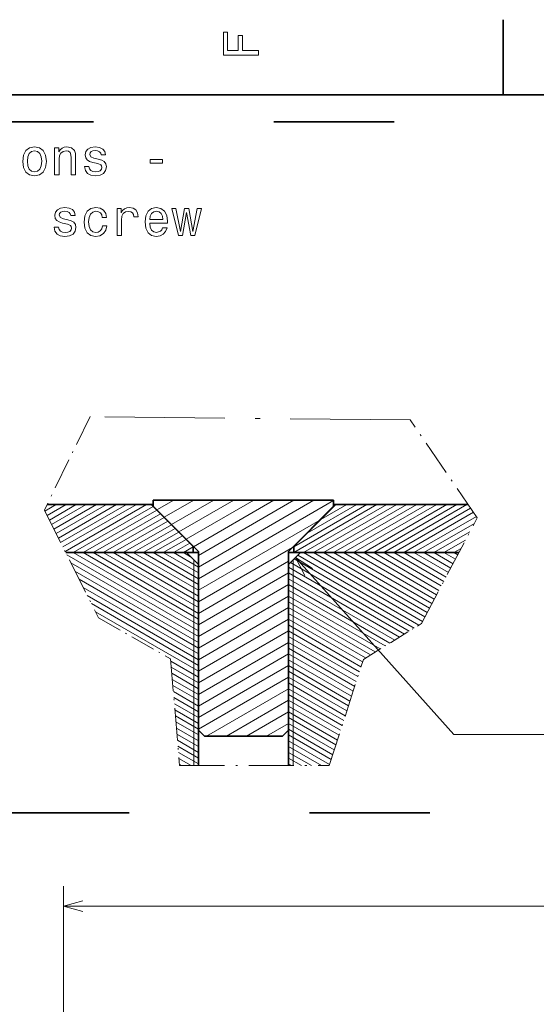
# Model space of a CAD drawing. Extents: x 0 to 420, y 0 to 297.
# Tile 6 of 21: x 109 to 161, y 196 to 294. Entities that reach past the tile are written whole.
import ezdxf

# ---------------------------------------------------------------- set-up
doc = ezdxf.new("R2010")
doc.units = 0
doc.linetypes.add('DASHDOT', pattern=[18.5, 12, -3, 0.5, -3])
doc.linetypes.add('DASHSPACE', pattern=[30, 12, -18])

msp = doc.modelspace()

# ---------------------------------------------------------------- linework, layer by layer
at = {"color": 7, "lineweight": 35}
for p, q in [((157.5, 287), (157.5, 294.5)), ((410, 287), (10, 287)), ((122.584335, 245.97583), (122.584335, 246.575836)), ((122.584335, 246.575836), (140.584335, 246.575836)), ((140.584335, 245.97583), (140.584335, 246.575836)), ((111.97728, 246.155838), (122.359337, 246.155838)), ((126.559334, 241.955841), (122.359337, 246.155838)), ((122.584389, 246.155838), (122.359337, 246.155838)), ((127.084335, 241.47583), (122.584335, 245.97583)), ((136.084335, 241.47583), (140.584335, 245.97583)), ((136.609329, 241.955841), (140.809341, 246.155838)), ((140.809341, 246.155838), (140.584274, 246.155838)), ((140.809341, 246.155838), (154.013748, 246.155838)), ((126.559334, 241.355835), (126.559334, 241.955841)), ((126.605095, 241.955841), (126.559334, 241.955841)), ((136.609329, 241.955841), (136.563583, 241.955841)), ((136.609329, 241.355835), (136.609329, 241.955841)), ((113.840866, 241.355835), (126.559334, 241.355835)), ((113.840866, 241.355835), (125.884338, 241.355835)), ((127.084351, 241.355835), (125.884338, 241.355835)), ((127.084335, 240.155838), (125.884338, 241.355835)), ((127.084373, 241.355835), (126.559334, 241.355835)), ((127.084335, 223.655838), (127.084335, 241.47583)), ((136.609329, 241.355835), (136.08429, 241.355835)), ((137.284332, 241.355835), (136.08432, 241.355835)), ((136.084335, 223.655838), (136.084335, 241.47583)), ((136.084335, 240.155838), (137.284332, 241.355835)), ((136.609329, 241.355835), (153.093735, 241.355835)), ((137.284332, 241.355835), (153.093735, 241.355835)), ((127.084335, 220.11644), (127.084335, 240.155838)), ((136.084335, 220.11644), (136.084335, 240.155838)), ((127.684334, 223.055832), (127.084335, 223.655838)), ((127.684334, 223.055832), (135.484329, 223.055832)), ((135.484329, 223.055832), (136.084335, 223.655838))]:
    msp.add_line(p, q, dxfattribs=at)
at = {"color": 7, "linetype": 'DASHSPACE', "lineweight": 35}
for p, q in [((14.627411, 284.30307), (240.177673, 284.30307)), ((240.177673, 215.401825), (14.627411, 215.401825))]:
    msp.add_line(p, q, dxfattribs=at)
at = {"color": 7, "linetype": 'DASHDOT', "lineweight": 13, "ltscale": 0.259394}
msp.add_line((116.27919, 254.917007), (111.706039, 245.603439), dxfattribs=at)
at = {"color": 7, "linetype": 'DASHDOT', "lineweight": 13}
msp.add_line((148.235489, 254.582382), (116.27919, 254.917007), dxfattribs=at)
at = {"color": 7, "linetype": 'DASHDOT', "lineweight": 13, "ltscale": 0.29585}
msp.add_line((154.927994, 244.822586), (148.235489, 254.582382), dxfattribs=at)
at = {"color": 7, "lineweight": 13}
for p, q in [((122.584335, 246.551987), (122.625641, 246.575836)), ((122.951118, 245.609055), (124.625641, 246.575836)), ((123.683174, 244.876999), (126.625641, 246.575836)), ((124.415222, 244.144943), (128.625641, 246.575836)), ((125.14727, 243.412903), (130.625641, 246.575836)), ((125.879326, 242.680847), (132.625641, 246.575836)), ((126.611374, 241.948792), (134.625641, 246.575836)), ((127.084335, 239.91246), (138.625641, 246.575836)), ((127.084335, 241.067154), (136.625641, 246.575836)), ((127.084335, 238.757751), (140.584335, 246.551987)), ((111.758972, 245.498108), (112.898178, 246.155838)), ((111.983887, 245.050613), (113.898178, 246.155838)), ((112.208794, 244.603119), (114.898178, 246.155838)), ((112.433708, 244.155624), (115.898178, 246.155838)), ((112.658615, 243.708115), (116.898178, 246.155838)), ((112.88353, 243.26062), (117.898178, 246.155838)), ((113.108437, 242.813126), (118.898178, 246.155838)), ((113.333344, 242.365631), (119.898178, 246.155838)), ((113.558258, 241.918121), (120.898178, 246.155838)), ((113.783165, 241.470627), (121.898178, 246.155838)), ((114.584335, 241.355835), (122.556564, 245.958603)), ((115.584335, 241.355835), (122.922592, 245.592575)), ((136.609329, 241.37027), (144.898178, 246.155838)), ((136.609329, 241.947617), (143.898178, 246.155838)), ((137.584335, 241.355835), (145.898178, 246.155838)), ((137.955917, 243.302414), (142.898178, 246.155838)), ((138.584335, 241.355835), (146.898178, 246.155838)), ((139.321945, 244.668442), (141.898178, 246.155838)), ((139.584335, 241.355835), (147.898178, 246.155838)), ((140.584335, 241.355835), (148.898178, 246.155838)), ((140.687973, 246.03447), (140.898178, 246.155838)), ((141.584335, 241.355835), (149.898178, 246.155838)), ((142.584335, 241.355835), (150.898178, 246.155838)), ((143.584335, 241.355835), (151.898178, 246.155838)), ((144.584335, 241.355835), (152.898178, 246.155838)), ((145.584335, 241.355835), (153.898178, 246.155838)), ((146.584335, 241.355835), (154.264587, 245.790039)), ((116.584335, 241.355835), (123.28862, 245.226547)), ((117.584335, 241.355835), (123.65464, 244.860535)), ((118.584335, 241.355835), (124.020668, 244.494507)), ((127.084335, 237.603058), (139.215469, 244.606979)), ((147.584335, 241.355835), (154.548203, 245.376434)), ((148.584335, 241.355835), (154.831818, 244.96283)), ((119.584335, 241.355835), (124.386696, 244.128479)), ((120.584335, 241.355835), (124.752716, 243.762451)), ((149.584335, 241.355835), (154.637299, 244.273163)), ((121.584335, 241.355835), (125.118744, 243.396423)), ((122.584335, 241.355835), (125.484772, 243.030396)), ((123.584335, 241.355835), (125.850792, 242.664383)), ((150.584335, 241.355835), (154.197449, 243.441864)), ((151.584335, 241.355835), (153.757614, 242.61058)), ((124.584335, 241.355835), (126.21682, 242.298355)), ((125.584335, 241.355835), (126.559334, 241.918747)), ((127.084335, 236.448364), (136.483429, 241.874924)), ((152.584335, 241.355835), (153.31778, 241.779297)), ((127.084335, 233.561615), (113.945724, 241.147186)), ((127.084335, 234.138962), (114.584335, 241.355835)), ((127.084335, 234.716309), (115.584335, 241.355835)), ((127.084335, 235.293655), (116.584335, 241.355835)), ((127.084335, 235.871002), (117.584335, 241.355835)), ((127.084335, 236.448364), (118.584335, 241.355835)), ((127.084335, 237.025711), (119.584335, 241.355835)), ((127.084335, 237.603058), (120.584335, 241.355835)), ((127.084335, 238.180405), (121.584335, 241.355835)), ((127.084335, 238.757751), (122.584335, 241.355835)), ((127.084335, 239.335114), (123.584335, 241.355835)), ((127.084335, 239.91246), (124.584335, 241.355835)), ((126.294144, 240.94603), (125.584335, 241.355835)), ((126.634338, 220.11644), (126.634338, 240.605835)), ((136.534332, 220.11644), (136.534332, 240.605835)), ((148.617889, 233.830902), (136.662094, 240.733597)), ((149.101944, 234.128784), (137.028122, 241.099625)), ((149.464584, 234.496765), (137.584335, 241.355835)), ((149.698578, 234.939026), (138.584335, 241.355835)), ((149.932587, 235.381271), (139.584335, 241.355835)), ((150.16658, 235.823532), (140.584335, 241.355835)), ((150.400574, 236.265778), (141.584335, 241.355835)), ((150.634567, 236.708038), (142.584335, 241.355835)), ((150.868561, 237.150284), (143.584335, 241.355835)), ((151.102554, 237.592529), (144.584335, 241.355835)), ((151.336563, 238.03479), (145.584335, 241.355835)), ((151.570557, 238.477036), (146.584335, 241.355835)), ((151.80455, 238.919296), (147.584335, 241.355835)), ((152.038544, 239.361542), (148.584335, 241.355835)), ((152.272537, 239.803802), (149.584335, 241.355835)), ((152.506546, 240.246048), (150.584335, 241.355835)), ((152.74054, 240.688309), (151.584335, 241.355835)), ((152.974533, 241.130554), (152.584335, 241.355835)), ((127.084335, 232.984253), (114.354523, 240.333817)), ((127.084335, 235.293655), (136.084335, 240.489807)), ((147.649765, 233.235153), (136.084335, 239.91246)), ((148.133835, 233.533035), (136.296066, 240.367569)), ((127.084335, 232.406906), (114.763313, 239.520447)), ((127.084335, 231.829559), (115.172112, 238.707077)), ((127.084335, 234.138962), (136.084335, 239.335114)), ((147.16571, 232.937271), (136.084335, 239.335114)), ((146.681656, 232.639389), (136.084335, 238.757751)), ((127.084335, 231.252213), (115.580902, 237.893723)), ((127.084335, 232.984253), (136.084335, 238.180405)), ((146.197601, 232.341522), (136.084335, 238.180405)), ((127.084335, 230.67485), (115.9897, 237.080353)), ((127.084335, 231.829559), (136.084335, 237.025711)), ((145.713531, 232.04364), (136.084335, 237.603058)), ((145.229477, 231.745758), (136.084335, 237.025711)), ((127.084335, 230.097504), (116.398491, 236.266983)), ((127.084335, 230.67485), (136.084335, 235.871002)), ((144.745422, 231.447876), (136.084335, 236.448364)), ((144.261353, 231.149994), (136.084335, 235.871002)), ((127.084335, 229.520157), (116.807281, 235.453613)), ((127.084335, 229.520157), (136.084335, 234.716309)), ((143.777298, 230.852127), (136.084335, 235.293655)), ((143.467621, 230.453568), (136.084335, 234.716309)), ((143.311234, 229.966507), (136.084335, 234.138962)), ((127.084335, 228.365448), (136.084335, 233.561615)), ((143.154861, 229.479431), (136.084335, 233.561615)), ((142.998489, 228.992371), (136.084335, 232.984253)), ((127.084335, 227.210754), (136.084335, 232.406906)), ((142.842117, 228.50531), (136.084335, 232.406906)), ((142.68573, 228.018234), (136.084335, 231.829559)), ((127.084335, 226.056061), (136.084335, 231.252213)), ((142.529358, 227.531174), (136.084335, 231.252213)), ((127.084335, 228.94281), (124.329826, 230.533127)), ((127.084335, 228.365448), (124.380646, 229.926422)), ((127.084335, 224.901352), (136.084335, 230.097504)), ((142.372986, 227.044098), (136.084335, 230.67485)), ((142.216614, 226.557037), (136.084335, 230.097504)), ((127.084335, 227.788101), (124.431473, 229.319733)), ((127.084335, 223.746658), (136.084335, 228.94281)), ((142.060226, 226.069962), (136.084335, 229.520157)), ((141.903854, 225.582901), (136.084335, 228.94281)), ((127.084335, 227.210754), (124.4823, 228.713043)), ((127.084335, 226.633408), (124.533127, 228.106354)), ((141.747482, 225.09584), (136.084335, 228.365448)), ((127.084335, 226.056061), (124.583954, 227.499649)), ((127.084335, 225.478699), (124.634773, 226.89296)), ((127.887802, 223.055832), (136.084335, 227.788101)), ((141.59111, 224.608765), (136.084335, 227.788101)), ((141.434723, 224.121704), (136.084335, 227.210754)), ((127.084335, 224.901352), (124.6856, 226.28627)), ((129.887802, 223.055832), (136.084335, 226.633408)), ((141.278351, 223.634644), (136.084335, 226.633408)), ((141.121979, 223.147568), (136.084335, 226.056061)), ((127.084335, 224.324005), (124.736427, 225.679565)), ((127.084335, 223.746658), (124.787247, 225.072876)), ((131.887802, 223.055832), (136.084335, 225.478699)), ((140.965607, 222.660507), (136.084335, 225.478699)), ((140.809235, 222.173431), (136.084335, 224.901352)), ((127.084335, 223.169312), (124.838074, 224.466187)), ((133.887802, 223.055832), (136.084335, 224.324005)), ((140.652847, 221.686371), (136.084335, 224.324005)), ((127.084335, 222.591949), (124.888901, 223.859482)), ((127.084335, 222.014603), (124.939728, 223.252792)), ((140.496475, 221.19931), (136.084335, 223.746658)), ((140.340103, 220.712234), (136.084335, 223.169312)), ((127.084335, 221.437256), (124.990547, 222.646103)), ((127.084335, 220.859894), (125.041374, 222.039398)), ((140.183731, 220.225174), (136.084335, 222.591949)), ((139.372055, 220.11644), (136.084335, 222.014603)), ((127.084335, 220.282547), (125.092201, 221.432709)), ((138.372055, 220.11644), (136.084335, 221.437256)), ((126.372047, 220.11644), (125.143028, 220.826019)), ((125.372047, 220.11644), (125.193848, 220.21933)), ((137.372055, 220.11644), (136.084335, 220.859894)), ((136.372055, 220.11644), (136.084335, 220.282547)), ((113.633186, 157.590347), (113.633186, 208.096863)), ((113.633186, 206.096863), (261.633179, 206.096863))]:
    msp.add_line(p, q, dxfattribs=at)
at = {"color": 7, "linetype": 'DASHDOT', "lineweight": 13, "ltscale": 0.301167}
msp.add_line((111.706039, 245.603439), (117.115799, 234.839767), dxfattribs=at)
at = {"color": 7, "linetype": 'DASHDOT', "lineweight": 13, "ltscale": 0.298126}
msp.add_line((149.350967, 234.282028), (154.927994, 244.822586), dxfattribs=at)
at = {"color": 7, "linetype": 'DASHDOT', "lineweight": 13, "ltscale": 0.20666}
msp.add_line((117.115799, 234.839767), (124.310104, 230.768509), dxfattribs=at)
at = {"color": 7, "linetype": 'DASHDOT', "lineweight": 13, "ltscale": 0.17026}
msp.add_line((143.550827, 230.712753), (149.350967, 234.282028), dxfattribs=at)
at = {"color": 7, "linetype": 'DASHDOT', "lineweight": 13, "ltscale": 0.267235}
msp.add_line((124.310104, 230.768509), (125.202469, 220.11644), dxfattribs=at)
at = {"color": 7, "linetype": 'DASHDOT', "lineweight": 13, "ltscale": 0.278226}
msp.add_line((140.148819, 220.11644), (143.550827, 230.712753), dxfattribs=at)
at = {"color": 7, "linetype": 'DASHDOT', "lineweight": 13, "ltscale": 0.373659}
msp.add_line((125.202469, 220.11644), (140.148819, 220.11644), dxfattribs=at)
at = {"color": 7, "lineweight": 13}
for points in [[(133.083206, 290.966156), (133.083206, 291.43515), (131.474411, 291.43515), (131.474411, 292.907776), (131.055832, 292.907776), (131.055832, 291.43515), (130.006836, 291.43515), (130.006836, 293.245697), (129.583206, 293.245697), (129.583206, 290.966156)], [(109.559303, 280.37265), (109.639992, 279.757355), (109.871979, 279.303467), (110.240135, 279.021057), (110.734375, 278.925232), (111.223564, 279.021057), (111.591721, 279.298431), (111.823708, 279.752319), (111.909447, 280.37265), (111.823708, 280.987915), (111.591721, 281.446838), (111.223564, 281.724213), (110.734375, 281.825104), (110.240135, 281.724213), (109.871979, 281.441803), (109.639992, 280.987915)], [(112.726448, 279.021057), (113.170258, 279.021057), (113.170258, 280.584473), (113.215645, 280.942535), (113.3619, 281.204773), (113.588844, 281.36615), (113.891434, 281.426666), (114.133514, 281.376251), (114.284805, 281.240082), (114.360458, 281.013123), (114.385674, 280.710541), (114.385674, 279.021057), (114.829475, 279.021057), (114.829475, 280.801331), (114.809303, 281.159393), (114.718529, 281.45694), (114.420975, 281.729279), (113.957001, 281.825104), (113.699791, 281.789795), (113.482933, 281.69397), (113.296333, 281.532593), (113.150085, 281.315735), (113.150085, 281.729279), (112.726448, 281.729279)], [(117.088844, 280.599579), (116.660172, 280.700439), (116.342445, 280.816437), (116.236542, 281.053467), (116.2668, 281.21991), (116.372711, 281.340942), (116.544174, 281.416595), (116.791298, 281.446838), (117.028328, 281.416595), (117.214928, 281.325806), (117.335968, 281.189636), (117.386398, 281.008087), (117.820114, 281.008087), (117.820114, 281.018188), (117.744469, 281.345978), (117.537697, 281.60318), (117.214928, 281.764587), (116.791298, 281.825104), (116.362625, 281.764587), (116.049942, 281.598145), (115.853256, 281.351013), (115.79274, 281.038361), (115.838127, 280.735748), (115.97934, 280.523926), (116.211327, 280.37265), (116.549217, 280.266724), (117.043457, 280.145691), (117.346054, 280.019623), (117.426743, 279.918762), (117.457001, 279.767456), (117.411613, 279.580841), (117.290573, 279.439636), (117.093887, 279.348877), (116.831642, 279.318604), (116.554268, 279.348877), (116.352531, 279.454773), (116.21637, 279.626251), (116.160889, 279.863281), (115.732216, 279.863281), (115.802826, 279.459808), (116.009598, 279.167297), (116.337402, 278.990784), (116.791298, 278.925232), (117.265358, 278.990784), (117.613342, 279.167297), (117.825157, 279.449738), (117.900803, 279.817902), (117.845329, 280.13562), (117.688988, 280.352478), (117.431786, 280.493683)], [(110.013191, 280.377686), (110.058578, 280.831573), (110.199791, 281.159393), (110.426735, 281.361115), (110.734375, 281.431732), (111.036964, 281.361115), (111.263916, 281.164429), (111.405121, 280.831573), (111.455559, 280.377686), (111.405121, 279.918762), (111.263916, 279.585907), (111.036964, 279.384155), (110.734375, 279.318604), (110.426735, 279.384155), (110.199791, 279.585907), (110.058578, 279.918762)], [(122.26825, 280.175964), (123.488708, 280.175964), (123.488708, 280.574371), (122.26825, 280.574371)], [(114.052818, 274.552734), (113.624146, 274.653595), (113.306419, 274.769592), (113.200516, 275.006622), (113.230774, 275.173065), (113.336685, 275.294098), (113.508148, 275.369751), (113.755272, 275.399994), (113.992302, 275.369751), (114.178902, 275.278961), (114.299942, 275.142792), (114.350372, 274.961243), (114.784088, 274.961243), (114.784088, 274.971344), (114.708443, 275.299133), (114.501671, 275.556335), (114.178902, 275.717743), (113.755272, 275.778259), (113.326599, 275.717743), (113.013916, 275.5513), (112.81723, 275.304169), (112.756714, 274.991516), (112.802101, 274.688904), (112.943314, 274.477081), (113.175301, 274.325806), (113.513191, 274.219879), (114.007431, 274.098846), (114.310028, 273.972778), (114.390717, 273.871918), (114.420975, 273.720612), (114.375587, 273.533997), (114.254547, 273.392792), (114.057861, 273.302032), (113.795616, 273.271759), (113.518242, 273.302032), (113.316505, 273.407928), (113.180344, 273.579407), (113.124863, 273.816437), (112.69619, 273.816437), (112.7668, 273.412964), (112.973572, 273.120453), (113.301376, 272.943939), (113.755272, 272.878387), (114.229332, 272.943939), (114.577316, 273.120453), (114.789131, 273.402893), (114.864777, 273.771057), (114.809303, 274.088776), (114.652962, 274.305634), (114.39576, 274.446838)], [(117.487259, 274.784729), (117.926025, 274.784729), (117.835243, 275.188202), (117.618385, 275.50592), (117.280487, 275.702606), (116.841728, 275.778259), (116.357582, 275.677368), (115.989426, 275.394958), (115.757431, 274.936035), (115.676743, 274.32074), (115.752388, 273.71051), (115.97934, 273.256622), (116.337402, 272.974213), (116.826599, 272.878387), (117.260315, 272.954041), (117.598213, 273.165863), (117.8302, 273.498718), (117.931068, 273.942505), (117.507431, 273.942505), (117.431786, 273.660095), (117.290573, 273.448273), (117.088844, 273.317139), (116.841728, 273.276794), (116.534088, 273.342377), (116.312187, 273.544098), (116.176025, 273.871918), (116.13063, 274.335876), (116.176025, 274.789764), (116.31723, 275.117584), (116.544174, 275.319305), (116.841728, 275.389923), (117.103973, 275.344543), (117.300659, 275.228546), (117.431786, 275.036896)], [(118.964928, 272.974213), (119.408737, 272.974213), (119.408737, 274.522491), (119.454124, 274.895691), (119.590294, 275.162964), (119.812195, 275.324371), (120.109741, 275.379822), (120.331642, 275.344543), (120.49807, 275.243652), (120.598938, 275.072205), (120.634239, 274.84021), (121.083084, 274.84021), (121.022568, 275.248718), (120.85614, 275.541229), (120.578766, 275.717743), (120.200523, 275.778259), (119.943314, 275.737915), (119.721413, 275.637024), (119.524727, 275.465576), (119.368385, 275.233582), (119.368385, 275.682434), (118.964928, 275.682434)], [(122.222855, 274.199707), (123.998077, 274.199707), (124.00312, 274.406494), (123.922424, 274.98645), (123.700523, 275.420166), (123.347496, 275.682434), (122.878479, 275.778259), (122.41954, 275.677368), (122.066521, 275.394958), (121.839569, 274.936035), (121.758881, 274.330841), (121.834526, 273.71051), (122.061478, 273.256622), (122.409454, 272.974213), (122.86335, 272.878387), (123.256721, 272.943939), (123.579483, 273.115417), (123.816521, 273.387756), (123.952682, 273.750854), (123.513924, 273.750854), (123.423149, 273.549133), (123.292023, 273.397858), (122.918823, 273.276794), (122.631363, 273.332275), (122.414497, 273.508789), (122.273293, 273.796265), (122.222855, 274.184601)], [(122.222855, 274.572906), (122.278336, 274.920898), (122.414497, 275.178101), (122.621269, 275.334442), (122.893608, 275.389923), (123.160896, 275.334442), (123.367668, 275.178101), (123.493752, 274.920898), (123.539139, 274.572906)], [(125.511047, 272.974213), (125.914505, 275.273926), (126.317963, 272.974213), (126.741592, 272.974213), (127.407295, 275.682434), (126.978622, 275.682434), (126.529778, 273.382721), (126.131363, 275.682434), (125.692604, 275.682434), (125.294189, 273.382721), (124.845337, 275.682434), (124.421707, 275.682434), (125.087418, 272.974213)]]:
    msp.add_lwpolyline(points, close=True, dxfattribs=at)
for points in [[(136.793549, 240.865036), (152.584335, 223.215347), (239.162018, 223.215347)], [(138.467422, 239.770447), (136.793549, 240.865036), (137.695862, 239.080154)], [(115.565033, 206.614502), (113.633186, 206.096863), (115.565033, 205.579224)]]:
    msp.add_lwpolyline(points, dxfattribs=at)

doc.saveas('drawing.dxf')
